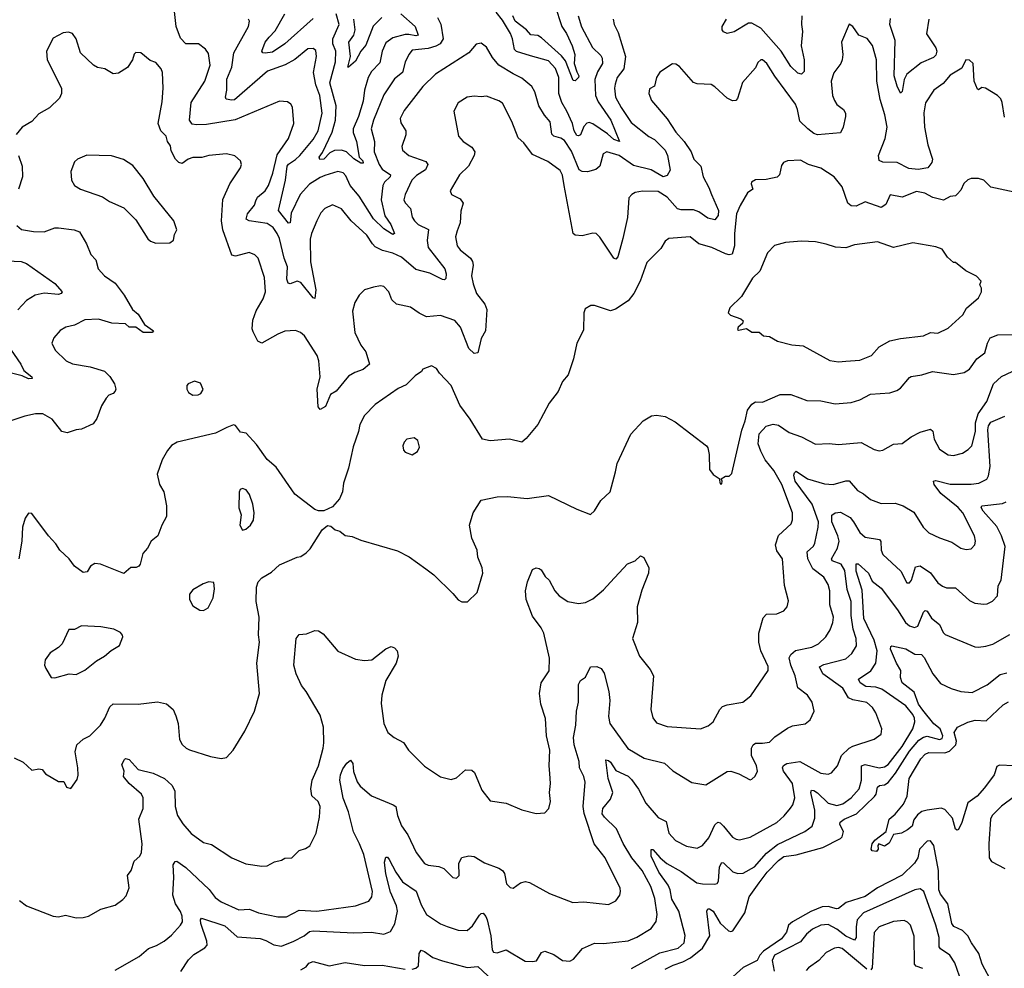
# Model space of a CAD drawing. Extents: x 1933546 to 2138868, y 524910 to 667279.
# Tile 236 of 256: x 2006586 to 2012151, y 613821 to 619183. Entities that reach past the tile are written whole.
import ezdxf

# ---------------------------------------------------------------- set-up
doc = ezdxf.new("R2010")
doc.units = 0

msp = doc.modelspace()

# ---------------------------------------------------------------- linework, layer by layer
at = {"layer": '0CON10XD'}
for points in [[(2009610.8, 619265), (2009651, 619145), (2009676.7, 619105), (2009708.9, 619035), (2009723.6, 618985), (2009720.3, 618935), (2009735, 618888.1), (2009746.7, 618865), (2009744.4, 618855.6), (2009725, 618836.2), (2009715, 618838.8), (2009671, 618951), (2009648.4, 618978.4), (2009535, 619081), (2009515, 619092.5), (2009475, 619096.1), (2009450.6, 619125), (2009387, 619175), (2009373.8, 619205)], [(2009941.4, 619185), (2009945.7, 619155), (2009969.5, 619109.5), (2010010, 618975), (2010001.1, 618905), (2009963.9, 618855), (2009952.2, 618817.8), (2009948.4, 618795), (2009953.9, 618745), (2009985, 618685.5), (2010041.7, 618601.7), (2010141.6, 618521.6), (2010175, 618505.4), (2010233.6, 618445), (2010247.5, 618415), (2010262.7, 618332.7), (2010245, 618301.2), (2010223.3, 618295), (2010155, 618334.3), (2010055, 618358.6), (2009975, 618414.2), (2009905, 618436.1), (2009884.5, 618425), (2009864.4, 618355.6), (2009843.4, 618336.6), (2009795, 618322.7), (2009765, 618323.7), (2009748.2, 618335), (2009705, 618440.4), (2009665, 618498.9), (2009645, 618512.8), (2009605, 618523.9), (2009593.8, 618535), (2009585.3, 618605.3), (2009552.3, 618642.3), (2009520.5, 618695), (2009497.5, 618775), (2009480.5, 618805), (2009425, 618852.9), (2009375, 618876.2), (2009295, 618926.4), (2009258.7, 618968.7), (2009225, 619028), (2009195, 619050), (2009165.7, 619044.3), (2009124.3, 618995), (2008936, 618874), (2008864.3, 618805.7), (2008759.9, 618670.1), (2008736.7, 618625), (2008740.2, 618600.2), (2008768.9, 618555), (2008767.8, 618532.2), (2008745.6, 618465), (2008750, 618445), (2008784.7, 618414.7), (2008881.5, 618381.5), (2008892.5, 618365), (2008880.5, 618335), (2008828.2, 618301.8), (2008803.1, 618275), (2008765.5, 618195), (2008758.1, 618165), (2008765, 618148), (2008795.6, 618115), (2008805, 618066.7), (2008816.7, 618045), (2008838.6, 618025), (2008896.7, 617996.7), (2008889.2, 617935), (2008895, 617895.8), (2008988.2, 617775), (2008996.6, 617746.6), (2008995, 617720), (2008987.5, 617712.5), (2008975, 617714.2), (2008905, 617750.5), (2008825, 617771.5), (2008745, 617841.4), (2008695, 617863.7), (2008637.6, 617877.6), (2008595, 617899.1), (2008580, 617915), (2008547.3, 617965), (2008460, 618045), (2008405, 618113.1), (2008355, 618136.9), (2008310, 618115), (2008288.9, 618091.1), (2008265.6, 618045), (2008235.4, 617974.6), (2008228.6, 617941.4), (2008229.2, 617815), (2008260, 617655), (2008255, 617607.5), (2008245, 617610.8), (2008175, 617697.7), (2008155, 617704.6), (2008115, 617690.6), (2008103.8, 617693.8), (2008096.8, 617716.8), (2008099.2, 617785), (2008080.6, 617835), (2008053.7, 617946.3), (2008042, 617975), (2008018, 618008), (2007985, 618030.9), (2007882.5, 618045), (2007866.9, 618055), (2007873.8, 618085), (2007912.7, 618135), (2007921.7, 618158.3), (2007931, 618179), (2007972.7, 618215), (2007992, 618245), (2008017.3, 618315), (2008042, 618418), (2008105, 618512), (2008135.6, 618595), (2008128.3, 618688.3), (2008118.8, 618705), (2008099.1, 618719.1), (2008055, 618722.9), (2007804.2, 618615.8), (2007641.2, 618591.2), (2007585, 618587.5), (2007561.8, 618591.8), (2007546.4, 618615), (2007556.1, 618713.9), (2007632.9, 618835), (2007662.7, 618925), (2007652.4, 618992.4), (2007636.8, 619016.8), (2007597, 619047), (2007525.4, 619045.4), (2007495, 619077.5), (2007470, 619145), (2007460, 619245)], [(2008245, 619188.6), (2008085, 619045.8), (2008015, 618999.5), (2007972.8, 618992.8), (2007960, 618995), (2007954.3, 619004.3), (2007973.3, 619055), (2007996.1, 619083.9), (2008030.6, 619119.4), (2008084.7, 619215)], [(2008739.5, 619215), (2008820.7, 619145), (2008838.5, 619095), (2008825, 619090.6), (2008785, 619099.8), (2008765, 619098.3), (2008695, 619080.5), (2008655, 619052.2), (2008634.5, 619005.5), (2008621.7, 618938.3), (2008575, 618889.6), (2008554.8, 618855), (2008535.2, 618785), (2008527.5, 618722.5), (2008501, 618635), (2008471.4, 618565), (2008470.5, 618545), (2008490.5, 618495), (2008505.3, 618405.3), (2008526.2, 618385), (2008528.3, 618371.7), (2008515, 618372), (2008475, 618395.7), (2008433.3, 618435), (2008405, 618445.3), (2008365.8, 618444.2), (2008340, 618430), (2008305, 618394.8), (2008283.4, 618393.4), (2008278.1, 618405), (2008298.4, 618431.6), (2008352.2, 618547.8), (2008370.2, 618615), (2008374.5, 618695), (2008339.4, 618825), (2008371.9, 618945), (2008372.4, 619005), (2008356.4, 619046.4), (2008355.4, 619075), (2008391.6, 619155), (2008374.6, 619215)], [(2009742.2, 619205), (2009762.4, 619142.4), (2009823.8, 619025), (2009870.3, 618980.3), (2009878.5, 618965), (2009880.4, 618935), (2009851.4, 618888.6), (2009836.1, 618845), (2009840, 618755), (2009855, 618718.3), (2009927.5, 618615), (2009975.6, 618494.4), (2009944.6, 618505), (2009908.1, 618538.1), (2009825, 618594.8), (2009805, 618600.9), (2009792.5, 618597.5), (2009775, 618579.6), (2009755, 618531.8), (2009745, 618525.3), (2009735, 618528.9), (2009719.8, 618555), (2009710.5, 618595), (2009679.4, 618665), (2009649.8, 618715), (2009633, 618765), (2009634.3, 618855), (2009615, 618907.5), (2009575, 618950.4), (2009472.4, 618977.6), (2009395, 619002.4), (2009382.3, 619015), (2009372.2, 619075), (2009360.3, 619105), (2009315, 619180.4), (2009279.3, 619225)], [(2011007.3, 619205), (2011004.5, 619155), (2011011.5, 619115), (2011002.9, 619035), (2011020, 618955), (2011020, 618890), (2011005, 618875.6), (2010985, 618880.5), (2010945, 618917.9), (2010889.3, 619005), (2010775, 619134.1), (2010725, 619162.9), (2010705, 619162.5), (2010625, 619113.8), (2010585, 619104.3), (2010565, 619114.4), (2010556.1, 619126.1), (2010556, 619145), (2010581.9, 619185)], [(2008948.5, 619195), (2008967.1, 619157.1), (2008978.9, 619075), (2008963, 619047), (2008937.5, 619032.5), (2008895, 619019.5), (2008805, 619010.5), (2008784.7, 618985.3), (2008765, 618942.5), (2008749.5, 618885), (2008705, 618848.5), (2008645, 618758.6), (2008585.3, 618615), (2008572.2, 618565), (2008591.6, 618495), (2008589.7, 618435), (2008617.3, 618365), (2008635, 618337.5), (2008681.2, 618305), (2008679.6, 618295), (2008648.6, 618265), (2008637.7, 618245), (2008628.6, 618165), (2008649.6, 618075), (2008683.1, 618025), (2008705, 617973.3), (2008695, 617969.4), (2008685, 617973.6), (2008645, 618000.8), (2008585, 618057.8), (2008504.4, 618185), (2008453.1, 618245), (2008429.5, 618299.5), (2008415, 618317.1), (2008385, 618323.8), (2008311.5, 618301.5), (2008285, 618291.3), (2008225, 618253.3), (2008170.6, 618195), (2008120.4, 618089.6), (2008115, 618033.8), (2008105, 618032.2), (2008048.4, 618105), (2008088.4, 618275), (2008097.3, 618355), (2008105, 618367), (2008145, 618391.9), (2008169.2, 618415), (2008245.2, 618504.8), (2008273.8, 618555), (2008295.7, 618655), (2008283.1, 618755), (2008260.5, 618815), (2008247.3, 618885), (2008264.4, 618975), (2008259.1, 619009.1), (2008245, 619020), (2008215, 619017.1), (2008142.1, 618957.9), (2008087.1, 618927.1), (2007987.6, 618892.4), (2007799.4, 618730.6), (2007785, 618727.3), (2007753.5, 618733.5), (2007748.8, 618745), (2007756.1, 618785), (2007756.9, 618846.9), (2007785.7, 618915), (2007795.8, 618995), (2007880, 619145), (2007884.4, 619174.4), (2007879.2, 619185)], [(2008633.8, 619195), (2008583.5, 619146.5), (2008541.7, 619038.3), (2008514.6, 619005.4), (2008485, 618948), (2008445, 618913.8), (2008440, 618915), (2008455.6, 618974.4), (2008446, 619055), (2008474.1, 619095), (2008481.9, 619125), (2008474.5, 619185)], [(2012152.3, 618632.3), (2012139.2, 618715), (2012132, 618735), (2012113.3, 618753.3), (2012045, 618796), (2012025, 618798.8), (2012005, 618786.7), (2012000.5, 618790.5), (2011980.5, 618835), (2011975.8, 618935.8), (2011955, 618954), (2011933.8, 618955), (2011911.2, 618908.8), (2011845, 618868.6), (2011805, 618821.1), (2011752.9, 618785), (2011706.7, 618713.3), (2011696.2, 618656.2), (2011700.5, 618575), (2011719.5, 618475), (2011745.6, 618394.4), (2011742.5, 618375), (2011720, 618345), (2011665, 618336.4), (2011612, 618342), (2011545, 618375.4), (2011465, 618377.8), (2011445, 618386.7), (2011440, 618415), (2011478.7, 618511.3), (2011489.5, 618575), (2011475.6, 618645), (2011449.2, 618730.8), (2011430.4, 618835), (2011428.5, 618955), (2011406.1, 619036.1), (2011376.7, 619076.7), (2011328.8, 619095), (2011295, 619143.3), (2011275, 619157.5), (2011231.2, 619055), (2011239.4, 618985), (2011235.6, 618955), (2011227.8, 618935), (2011188.5, 618881.5), (2011172.7, 618835), (2011180.5, 618755), (2011191.1, 618725), (2011205, 618704.2), (2011242.5, 618675), (2011253.3, 618655), (2011254.5, 618635), (2011241.4, 618575), (2011225, 618544), (2011095, 618532.4), (2011075, 618539.3), (2011040, 618565), (2010995, 618610), (2010983.1, 618675), (2010971.2, 618705), (2010855, 618863.3), (2010809.2, 618935), (2010785, 618955.8), (2010774.3, 618955.7), (2010759.1, 618940.9), (2010745, 618911.2), (2010672.4, 618827.6), (2010642.9, 618737.1), (2010634, 618726), (2010615, 618724.2), (2010585, 618738.6), (2010515, 618804), (2010495, 618815.8), (2010415, 618820), (2010395, 618826.7), (2010315, 618918.8), (2010295, 618932), (2010275, 618933.8), (2010204.4, 618885.6), (2010185, 618856.7), (2010175, 618807.5), (2010145, 618792.5), (2010142.5, 618765), (2010157.8, 618725), (2010245, 618623.1), (2010295, 618547.1), (2010341.1, 618495), (2010381.1, 618435), (2010395.6, 618395), (2010435.5, 618355), (2010449.5, 618295), (2010481.5, 618235), (2010495.6, 618194.4), (2010535, 618103.3), (2010533.6, 618076.4), (2010515, 618050.8), (2010475, 618060.4), (2010425, 618096.9), (2010395, 618108.7), (2010325, 618107.1), (2010305, 618114.2), (2010245, 618180), (2010195, 618212.4), (2010106.2, 618213.8), (2010065, 618205.6), (2010045.5, 618194.5), (2010029.2, 618175), (2010022.2, 618065), (2009996.1, 617946.1), (2009967.7, 617842.3), (2009955, 617829.1), (2009945, 617835.4), (2009865, 617954.4), (2009845, 617973.3), (2009825, 617976.9), (2009765, 617960.7), (2009725.5, 617965.5), (2009714.4, 617975), (2009663.3, 618245), (2009654.6, 618304.6), (2009640.1, 618330.1), (2009570.7, 618380.7), (2009485, 618420), (2009436.2, 618486.2), (2009404.1, 618514.1), (2009368, 618608), (2009315, 618710.8), (2009295, 618724.3), (2009225, 618750), (2009195, 618745.7), (2009155, 618750.8), (2009115, 618744), (2009065, 618712), (2009040.8, 618665), (2009065.8, 618525), (2009092, 618495), (2009142.6, 618462.6), (2009158.6, 618435), (2009154.4, 618415), (2009123.1, 618355), (2009071.4, 618305), (2009018.8, 618215), (2009026.7, 618195), (2009075, 618170), (2009092, 618145), (2009078.9, 618101.1), (2009076.5, 618035), (2009059.2, 617989.2)], [(2011724.6, 619185), (2011712.5, 619102.5), (2011764.3, 619024.3), (2011769.4, 619005), (2011765, 618981.9), (2011750.9, 618969.1), (2011680.7, 618939.3), (2011600.6, 618875), (2011585.9, 618844.1), (2011574.1, 618775.9), (2011565, 618766.7), (2011545, 618806), (2011528.4, 618865), (2011534, 619065), (2011504.1, 619155), (2011508.5, 619188.5)], [(2009059.2, 617989.2), (2009050, 617955), (2009058.1, 617905), (2009075, 617881.9), (2009134.6, 617834.6), (2009146, 617816), (2009148.8, 617795), (2009139.2, 617735), (2009149.1, 617689.1), (2009167.2, 617635), (2009215, 617575.6), (2009226.9, 617545), (2009219.5, 617425), (2009195, 617380), (2009175, 617300), (2009155, 617296.2), (2009124.7, 617324.7), (2009077.5, 617445), (2009045, 617483.1), (2008965, 617511.5), (2008885, 617503.5), (2008843.8, 617523.8), (2008795, 617558.6), (2008715.4, 617575.4), (2008689.4, 617599.4), (2008672.9, 617645), (2008644.4, 617674.4), (2008625, 617677.8), (2008585, 617670.9), (2008534.6, 617655.4), (2008504, 617626), (2008481.2, 617585), (2008466.4, 617535), (2008480, 617415), (2008513.8, 617343.8), (2008542.9, 617305), (2008563.3, 617235), (2008526.7, 617205), (2008480.6, 617189.4), (2008445, 617168.6), (2008375, 617083.8), (2008342.5, 617065), (2008315, 616996.2), (2008285, 616980), (2008273.3, 616995), (2008268.1, 617095), (2008284.5, 617165), (2008277.8, 617255), (2008268.1, 617285), (2008196, 617395), (2008174.2, 617414.2), (2008145, 617426), (2008085, 617421.4), (2008045, 617405.8), (2007955, 617354), (2007932.5, 617365), (2007905, 617418.8), (2007900.4, 617435), (2007903.8, 617485), (2007921.9, 617538.1), (2007962.3, 617605), (2007974.6, 617645), (2007969.1, 617725), (2007934.6, 617834.6), (2007915, 617854.4), (2007883.1, 617866.9), (2007805, 617845.6), (2007785, 617851.2), (2007733.8, 617995), (2007726.4, 618045), (2007733.8, 618166.2), (2007774.5, 618255), (2007834, 618345), (2007839.2, 618365), (2007834, 618385), (2007802.4, 618412.4), (2007755, 618424.4), (2007655.6, 618415.6), (2007615, 618404.4), (2007565, 618404.4), (2007538.8, 618395), (2007505, 618369.4), (2007484.7, 618374.7), (2007466.4, 618395), (2007442, 618442), (2007438.9, 618468.9), (2007421.1, 618495), (2007414.4, 618525), (2007384.7, 618554.7), (2007368.5, 618595), (2007390.7, 618719.3), (2007397.7, 618795), (2007393.1, 618885), (2007385, 618904), (2007355, 618940), (2007322.9, 618952.9), (2007270, 618995), (2007242.5, 618997.5), (2007232.3, 618987.7), (2007223.3, 618955), (2007195, 618913.3), (2007145, 618880), (2007115, 618876.7), (2007067.5, 618905), (2007025, 618912.5), (2007003.8, 618925), (2006930, 618995), (2006906, 619075), (2006883.9, 619103.9), (2006861.7, 619111.7), (2006831.2, 619108.8), (2006775, 619078.8), (2006738, 619005), (2006742, 618955), (2006821.9, 618795), (2006822.2, 618765), (2006810.4, 618739.6), (2006755.4, 618684.6), (2006695, 618651.1), (2006655, 618607.1), (2006600, 618575), (2006565.6, 618534.4)], [(2006579.4, 618415), (2006600.5, 618355), (2006602.7, 618295), (2006579.6, 618225)], [(2012207, 618207), (2012075, 618235.8), (2012036.2, 618275), (2012005, 618285.7), (2011965, 618284.3), (2011945, 618276.9), (2011922.9, 618257.1), (2011905, 618219.2), (2011885, 618196), (2011875, 618188), (2011845, 618183.3), (2011807.9, 618162.1), (2011746.9, 618176.9), (2011702.2, 618202.2), (2011655, 618212.5), (2011575, 618179.6), (2011506.7, 618193.3), (2011482.5, 618137.5), (2011455, 618121.4), (2011365, 618152.5), (2011315, 618129.1), (2011285, 618130), (2011267.1, 618145), (2011235, 618238), (2011190, 618295), (2011115, 618343.1), (2011045, 618364.4), (2010998.9, 618388.9), (2010925.8, 618384.2), (2010903.3, 618375), (2010891.2, 618358.8), (2010881.2, 618305), (2010867.5, 618292.5), (2010805, 618280), (2010745, 618276.7), (2010722.5, 618265), (2010720, 618255), (2010729.2, 618225), (2010700, 618205), (2010657.7, 618132.3), (2010638.2, 618085), (2010625.8, 617975), (2010626.4, 617903.6), (2010612.9, 617857.1), (2010597, 617853), (2010575, 617858.4), (2010498, 617895), (2010425, 617915.5), (2010375, 617954.5), (2010255, 617945.6), (2010235, 617930.8), (2010210.1, 617889.9), (2010130.1, 617809.9), (2010092.5, 617705), (2010057.3, 617635), (2010025, 617594.4), (2009953.9, 617546.1), (2009925, 617537.1), (2009835, 617567.5), (2009813.6, 617566.4), (2009781.7, 617548.3), (2009774, 617525), (2009772.3, 617427.7), (2009735.6, 617354.4), (2009715.7, 617265), (2009686.2, 617175), (2009655, 617137.5), (2009629.5, 617080.5), (2009578, 617015), (2009514.4, 616895.6), (2009448.6, 616815), (2009425, 616795.7), (2009355, 616812), (2009245, 616803.1), (2009201.8, 616811.8), (2009132.5, 616925), (2009073.8, 617003.8), (2009025.6, 617115), (2008958.8, 617185), (2008941.7, 617211.7), (2008913.9, 617226.1), (2008865, 617207.5), (2008857.5, 617195), (2008820.7, 617169.3), (2008770.6, 617119.4), (2008725, 617098.6), (2008595, 617007.5), (2008534.3, 616945), (2008508, 616895), (2008500.8, 616855), (2008471.5, 616768.5), (2008445, 616647.5), (2008415.9, 616564.1), (2008410, 616515), (2008393.8, 616475), (2008355, 616428.8), (2008305, 616406.2), (2008275, 616406.2), (2008255, 616413.8), (2008140.5, 616500.5), (2008035, 616654.2), (2007985, 616697.1), (2007925, 616782.5), (2007865.6, 616845.6), (2007835, 616851.2), (2007805, 616890), (2007795, 616893.3), (2007757.5, 616877.5), (2007693.4, 616846.6), (2007476.7, 616795), (2007443.2, 616776.8), (2007421.3, 616748.7), (2007390.8, 616695), (2007362.9, 616615), (2007376.2, 616555), (2007400, 616515), (2007416.2, 616435), (2007416, 616375), (2007388.8, 616325), (2007366.2, 616265), (2007330, 616235), (2007308, 616195), (2007281.2, 616165), (2007267.5, 616105), (2007260, 616095), (2007245, 616087.5), (2007215, 616086), (2007175, 616052.5), (2007042.5, 616105), (2007011.2, 616108.8), (2006986.7, 616095), (2006968.3, 616061.7), (2006945, 616058.8), (2006895, 616093.3), (2006865.4, 616135.4), (2006812.5, 616185), (2006790.6, 616220.6), (2006749.2, 616265), (2006655, 616391.2), (2006635, 616393.3), (2006616.7, 616365), (2006601.4, 616315), (2006598.5, 616235), (2006581.8, 616135)], [(2007355, 617920), (2007435, 617921.2), (2007455, 617937.5), (2007460.8, 617969.2), (2007473.8, 617995), (2007457.5, 618045), (2007344.7, 618184.7), (2007284.5, 618284.5), (2007225, 618358.8), (2007173, 618393), (2007105, 618414), (2006965, 618416.2), (2006912.5, 618395), (2006895, 618380), (2006876, 618325), (2006878, 618275), (2006895, 618246.2), (2006930, 618225), (2007055, 618182), (2007094.4, 618154.4), (2007175, 618120), (2007241.7, 618051.7), (2007310, 617945), (2007325, 617930.8), (2007355, 617920)], [(2006570.3, 618020.3), (2006597.1, 617997.1), (2006665, 617985.6), (2006725, 617983.3), (2006784.6, 618005.4), (2006805, 618006.9), (2006894.4, 617994.4), (2006925, 617983.3), (2006964, 617915), (2006987.5, 617855), (2007015.6, 617825.6), (2007030, 617775), (2007065.4, 617735.4), (2007125, 617694.2), (2007176, 617626), (2007224.3, 617545), (2007255, 617518.6), (2007290.7, 617460.7), (2007343.3, 617425), (2007335, 617414), (2007284.2, 617414.2), (2007243.3, 617445), (2007205, 617445.8), (2007184.1, 617464.1), (2007106.9, 617466.9), (2007030.7, 617490.7), (2006955, 617485.6), (2006895, 617456.7), (2006846.7, 617445), (2006815, 617425.8), (2006779.2, 617385), (2006768, 617355), (2006785.8, 617315), (2006848, 617255), (2006885, 617237.5), (2006985, 617220.5), (2007065, 617196.7), (2007095, 617166.2), (2007121.9, 617125), (2007128.6, 617095), (2007125, 617083.3), (2007115, 617070), (2007090.3, 617059.7), (2007075, 617044), (2007049.3, 617000.7), (2007022.1, 616927.9), (2007000.7, 616899.3), (2006935, 616868.9), (2006905, 616865.4), (2006855, 616848.1), (2006825, 616854.3), (2006770, 616925), (2006717.5, 616955), (2006675, 616954.4), (2006615, 616942.2), (2006525, 616911.9)], [(2011215, 617249.2), (2011255, 617252.9), (2011335, 617259.2), (2011400, 617285), (2011445, 617334.2), (2011505, 617366.9), (2011565, 617380.6), (2011695, 617396), (2011735, 617413.8), (2011775, 617411.2), (2011835, 617440), (2011917.5, 617515), (2011937, 617553), (2012005, 617610), (2012022.5, 617645), (2012022.5, 617665), (2012012.5, 617685), (2012020, 617705), (2011995, 617732.5), (2011933.9, 617763.9), (2011875, 617810), (2011865, 617810), (2011830.7, 617840.7), (2011800, 617885), (2011765, 617899.2), (2011635, 617920.8), (2011525, 617894.4), (2011435, 617926.7), (2011305, 617910.8), (2011255, 617893.8), (2011197, 617897), (2011145, 617914), (2011085, 617927.5), (2011005, 617931.2), (2010915, 617923.8), (2010852.7, 617907.3), (2010813.8, 617865), (2010769.4, 617760.6), (2010727.7, 617722.3), (2010665, 617617.5), (2010600, 617555), (2010590, 617525), (2010603, 617513), (2010661.7, 617491.7), (2010675, 617480), (2010672.5, 617465), (2010647.5, 617445), (2010642.5, 617432.5), (2010648.3, 617428.3), (2010693.6, 617436.4), (2010725, 617417.5), (2010765, 617417.5), (2010790, 617395), (2010825, 617392.5), (2010870, 617365), (2010950, 617345), (2011015, 617338.8), (2011166.1, 617256.1), (2011215, 617249.2)], [(2006432.6, 617822.6), (2006595, 617816.5), (2006625, 617805.4), (2006785, 617690.9), (2006826.2, 617645), (2006820, 617635), (2006805, 617630), (2006725, 617637.3), (2006674.2, 617625), (2006624.7, 617595.3), (2006575, 617542.5)], [(2006875, 614837.5), (2006910.7, 614889.3), (2006917.3, 614912.7), (2006915.6, 614954.4), (2006898.9, 615045), (2006909.1, 615085), (2006945, 615115.5), (2006983.1, 615135), (2007043.5, 615195), (2007068.2, 615235), (2007095, 615298.6), (2007114.7, 615315.3), (2007255, 615313.6), (2007365, 615327.3), (2007416.4, 615316.4), (2007453.3, 615283.3), (2007468.3, 615248.3), (2007481.9, 615205), (2007489.2, 615115), (2007505, 615086.2), (2007526.7, 615065), (2007545, 615056.2), (2007665, 615018.8), (2007725, 615006.7), (2007755, 615012), (2007793.6, 615055), (2007858.4, 615161.6), (2007912.9, 615275), (2007941.4, 615375), (2007926.2, 615545), (2007941.4, 615665), (2007936.4, 615706.4), (2007939.5, 615805), (2007923.1, 615895), (2007924.5, 615975.5), (2007934.2, 616005), (2007955, 616027.5), (2008009.1, 616060.9), (2008055, 616100.8), (2008154.2, 616145.8), (2008175, 616149.2), (2008205, 616168.8), (2008227.3, 616192.7), (2008295, 616300), (2008325, 616323.3), (2008345, 616320), (2008369.3, 616299.3), (2008395, 616292.5), (2008425, 616267.5), (2008465, 616262.5), (2008515, 616241.2), (2008721.7, 616181.7), (2008787.6, 616147.6), (2008881.7, 616078.3), (2008926.2, 616045), (2009035, 615940), (2009065, 615903.3), (2009085, 615892.5), (2009117, 615893), (2009172.5, 615945), (2009203.3, 616055), (2009200, 616085), (2009176, 616145), (2009172.5, 616185), (2009141.7, 616251.7), (2009128.8, 616325), (2009149.4, 616395), (2009195, 616468), (2009285, 616485.7), (2009343, 616487), (2009455, 616476.2), (2009575, 616494), (2009735, 616416.7), (2009813, 616387), (2009835, 616407.5), (2009870, 616465), (2009923.3, 616515), (2009952.9, 616627.1), (2009962.9, 616675), (2010040.6, 616839.4), (2010110, 616915), (2010156.4, 616943.6), (2010185, 616948), (2010235, 616940), (2010290.2, 616910.2), (2010468.8, 616775), (2010476.4, 616763.6), (2010483.8, 616725), (2010485, 616640), (2010505, 616612.5), (2010540, 616590), (2010545, 616560), (2010555, 616560), (2010557.5, 616575), (2010551.7, 616588.3), (2010575, 616602.5), (2010597, 616603), (2010611.7, 616618.3), (2010666.9, 616863.1), (2010687.5, 616915), (2010700.3, 616975), (2010725, 617009.2), (2010745, 617022.3), (2010785, 617020.5), (2010885, 617064.4), (2010945, 617064.2), (2010995.5, 617045.5), (2011035, 617030), (2011115, 617028.1), (2011195, 617011.1), (2011285, 617019.4), (2011335, 617034.4), (2011395, 617067.1), (2011505, 617074.4), (2011543.6, 617086.4), (2011565, 617100.8), (2011615, 617160.8), (2011625, 617165.6), (2011685, 617175.6), (2011745, 617194.4), (2011865, 617178.1), (2011925, 617189.4), (2011955, 617206.7), (2011996.5, 617265), (2012040.6, 617299.4), (2012055.6, 617355), (2012071.4, 617385), (2012115, 617401.5), (2012205, 617403.6)], [(2006517.1, 617345), (2006592.9, 617235), (2006610, 617200), (2006653.8, 617165), (2006656.7, 617155), (2006635, 617152.5), (2006599.8, 617169.8), (2006455, 617205.5)], [(2006584.1, 614204.1), (2006623.9, 614173.9), (2006775, 614116), (2006805, 614112), (2006845, 614121.2), (2006905, 614106.2), (2006945, 614108.8), (2006975, 614116.2), (2007044.2, 614155.8), (2007125, 614178.8), (2007169.5, 614210.5), (2007188.3, 614231.7), (2007203.9, 614276.1), (2007194.5, 614345.5), (2007216, 614374), (2007233.6, 614426.4), (2007264.5, 614455), (2007275.4, 614475.4), (2007278.8, 614525), (2007259.7, 614665), (2007283.5, 614725), (2007284.2, 614784.2), (2007275, 614805.5), (2007204, 614865), (2007173.3, 614905), (2007177.5, 614935), (2007163.6, 614973.6), (2007178.3, 615001.7), (2007185, 615006.7), (2007205, 615002), (2007255, 614945.8), (2007340, 614925), (2007405, 614894.2), (2007446.7, 614856.7), (2007463.3, 614825), (2007465.4, 614735), (2007478.1, 614685), (2007507.6, 614637.6), (2007555, 614582.5), (2007625, 614531.9), (2007671.1, 614521.1), (2007785.6, 614445.6), (2007865, 614412), (2007955, 614398), (2007985, 614400), (2008026.1, 614423.9), (2008065, 614432), (2008085, 614443.8), (2008125, 614446.2), (2008165, 614486.7), (2008201.7, 614498.3), (2008225.7, 614514.3), (2008261.2, 614585), (2008280.8, 614675), (2008284.2, 614735), (2008272.5, 614765), (2008237, 614797), (2008230.8, 614835), (2008239.7, 614885), (2008275.6, 614965), (2008301.1, 615065), (2008305.6, 615095), (2008302.9, 615185), (2008285, 615251.2), (2008205, 615386.2), (2008178.8, 615418.8), (2008149.1, 615485), (2008135.4, 615535.4), (2008148, 615685), (2008165, 615708.8), (2008207.5, 615712.5), (2008255, 615730), (2008275, 615728), (2008300.9, 615710.9), (2008385, 615614), (2008485, 615569.2), (2008535, 615560.8), (2008575.7, 615564.3), (2008655, 615626.7), (2008685, 615640), (2008705, 615632.5), (2008720, 615615), (2008725.9, 615585.9), (2008714.3, 615545), (2008655, 615447.5), (2008633.8, 615365), (2008628.3, 615318.3), (2008644.3, 615204.3), (2008666.7, 615155), (2008702.5, 615125), (2008755, 615096.7), (2008784.3, 615054.3), (2008875, 614963.8), (2008964.3, 614904.3), (2009025, 614888), (2009055, 614898), (2009105, 614942.5), (2009141.7, 614941.7), (2009157.2, 614927.2), (2009199.1, 614829.1), (2009245, 614767.5), (2009335, 614753.8), (2009425, 614716.7), (2009505, 614696.7), (2009555, 614700), (2009576, 614725), (2009585.7, 614765), (2009580, 614815), (2009586.9, 614865), (2009582.2, 614922.2), (2009578.2, 614965), (2009583.5, 615055), (2009564.4, 615135), (2009557.3, 615232.7), (2009531.4, 615315), (2009524.4, 615375), (2009534.4, 615435.6), (2009578.3, 615501.7), (2009580, 615575), (2009547.8, 615715), (2009534.4, 615745), (2009485, 615811.2), (2009449.4, 615905), (2009444.4, 615955), (2009455.6, 616005), (2009484.2, 616075.8), (2009505, 616083.8), (2009521.7, 616081.7), (2009534, 616074), (2009556.7, 616035), (2009578.8, 616015), (2009610.8, 615955), (2009635, 615925.8), (2009685, 615894.2), (2009745, 615882.5), (2009785, 615888.6), (2009825, 615909.2), (2009885, 615960), (2009925.6, 616004.4), (2010022.1, 616107.9), (2010065.8, 616124.2), (2010095, 616153.3), (2010113.6, 616143.6), (2010142.5, 616085), (2010140, 616055), (2010101.7, 615958.3), (2010075.8, 615865), (2010078.6, 615775), (2010050.6, 615685), (2010090, 615585), (2010149.8, 615509.8), (2010168.5, 615475), (2010152.9, 615285), (2010165, 615237.5), (2010185, 615208.8), (2010245, 615187.5), (2010435, 615174.4), (2010478.3, 615191.7), (2010505, 615213.8), (2010544.2, 615285), (2010558.9, 615301.1), (2010585, 615311.1), (2010673.6, 615326.4), (2010718.6, 615361.4), (2010817.5, 615505), (2010816.2, 615526.2), (2010775.8, 615615), (2010764.5, 615664.5), (2010764, 615715), (2010787.8, 615802.2), (2010806.9, 615823.1), (2010865, 615824.3), (2010905, 615841.2), (2010923.8, 615865), (2010931.2, 615898.8), (2010909.5, 615985), (2010897.3, 616135), (2010865, 616180), (2010858.9, 616215), (2010875, 616266.9), (2010946.9, 616333.1), (2010953.9, 616356.1), (2010954.6, 616395), (2010894.1, 616555), (2010848.4, 616635), (2010800.3, 616695), (2010775.6, 616744.4), (2010760.2, 616785), (2010765, 616842.9), (2010805, 616885.5), (2010845, 616897.5), (2010875, 616890.4), (2010935, 616849.6), (2011005.4, 616825.4), (2011085, 616784.4), (2011162, 616788), (2011215, 616781.5), (2011342.8, 616792.8), (2011415, 616754.3), (2011445, 616745.7), (2011465, 616749.2), (2011525, 616782.9), (2011575, 616787.8), (2011625, 616826), (2011675, 616851.9), (2011735, 616867.5), (2011746.5, 616856.5), (2011755, 616812.5), (2011784.2, 616755), (2011833.8, 616723.8), (2011865, 616718.9), (2011915, 616732.5), (2011947.3, 616752.7), (2011968.2, 616775), (2011988.3, 616855), (2011988.3, 616905), (2012004.2, 616955), (2012052.2, 617025), (2012089.6, 617125), (2012135, 617166), (2012195, 617194.4)], [(2007565, 617061.2), (2007595, 617063.3), (2007609.5, 617070.5), (2007623, 617093), (2007607.7, 617127.7), (2007575, 617140), (2007537.5, 617125), (2007530, 617115), (2007530, 617095), (2007540, 617075), (2007565, 617061.2)], [(2007125, 613810), (2007262.1, 613887.9), (2007315, 613934.2), (2007359.8, 613950.2), (2007402, 613975), (2007445, 614009.2), (2007495.8, 614065), (2007505.4, 614084.6), (2007505, 614116.2), (2007495, 614143.1), (2007466.5, 614186.5), (2007452.4, 614235), (2007456.5, 614335), (2007453.9, 614406.1), (2007464.6, 614425.4), (2007475, 614426.7), (2007525, 614391.8), (2007656.9, 614266.9), (2007691.5, 614221.5), (2007725, 614197.7), (2007825, 614152.5), (2007885, 614156.5), (2007936.7, 614135), (2008045, 614113.1), (2008095, 614112.5), (2008165, 614149.1), (2008265, 614143.8), (2008485, 614174.6), (2008558.6, 614201.4), (2008575.6, 614225), (2008580.9, 614255), (2008532, 614465), (2008506.4, 614525), (2008472.1, 614592.1), (2008445.2, 614705.2), (2008413.5, 614783.5), (2008396.5, 614885), (2008399.7, 614915), (2008412.1, 614947.9), (2008435, 614980.5), (2008455, 614997.1), (2008468.9, 614978.9), (2008473.4, 614933.4), (2008493.1, 614875), (2008510.2, 614850.2), (2008575, 614795.5), (2008696.2, 614746.2), (2008711.4, 614735), (2008721.1, 614685), (2008745, 614626.2), (2008780, 614575), (2008826.7, 614475), (2008875, 614414), (2008895, 614404.2), (2008955, 614396), (2008982.5, 614385), (2009033.8, 614335), (2009055, 614330.8), (2009069.2, 614345), (2009068.6, 614415), (2009085, 614447.5), (2009125, 614457.1), (2009154.2, 614454.2), (2009212.5, 614417.5), (2009295, 614388), (2009315, 614374), (2009326.9, 614356.9), (2009338.3, 614298.3), (2009357.7, 614277.7), (2009375.9, 614274.1), (2009417.5, 614305), (2009445, 614312), (2009466.8, 614306.8), (2009580, 614245), (2009712.4, 614192.4), (2009775, 614196.9), (2009915, 614182.9), (2009955, 614202), (2009978.1, 614235), (2009982.9, 614255), (2009979.4, 614275), (2009896.1, 614446.1), (2009833.9, 614525), (2009776.2, 614696.2), (2009770.9, 614735), (2009783.1, 614873.1), (2009774.6, 614905), (2009750, 614955), (2009749.1, 614990.9), (2009720.7, 615085), (2009715.6, 615125), (2009729.7, 615195), (2009732.9, 615275), (2009744.6, 615325), (2009744.4, 615425), (2009755, 615448), (2009785, 615466.7), (2009813.3, 615525), (2009847.7, 615527.7), (2009873.3, 615515), (2009889.1, 615489.1), (2009916.4, 615386.4), (2009921.2, 615335), (2009914.6, 615245), (2009921.9, 615205), (2010023.8, 615063.8), (2010115, 615008.5), (2010230.3, 614980.3), (2010276.9, 614936.9), (2010385, 614871.9), (2010465, 614857.5), (2010539.2, 614905), (2010585, 614932.9), (2010605, 614935.7), (2010650.8, 614920.8), (2010715, 614887.5), (2010725, 614890), (2010743.6, 614906.4), (2010756.2, 614935), (2010750, 614965), (2010722.2, 615025), (2010722.5, 615065), (2010731.9, 615085), (2010745.5, 615094.5), (2010785, 615093.1), (2010825, 615100), (2010855, 615129.2), (2010925, 615178), (2010955, 615192), (2011025, 615203.8), (2011054.2, 615225.8), (2011075.9, 615274.1), (2011065.8, 615325), (2011038.8, 615365), (2010985, 615406), (2010968.9, 615475), (2010943.9, 615535), (2010934.8, 615575.2), (2010944.8, 615595.2), (2010971.8, 615618.2), (2011063.6, 615636.4), (2011100.6, 615655), (2011142.2, 615695), (2011167.5, 615735), (2011182.3, 615775), (2011185.4, 615805), (2011165.4, 615875), (2011164.4, 615955), (2011155, 615991.2), (2011131.7, 616031.7), (2011068.5, 616078.5), (2011041.6, 616135), (2011037.9, 616175), (2011072, 616208), (2011081.1, 616225), (2011100, 616315), (2011100.5, 616345), (2011065.2, 616445), (2010968.4, 616575), (2010961.3, 616608.7), (2010965, 616622.5), (2010975, 616630.5), (2011038.1, 616588.1), (2011135, 616560), (2011185, 616556.5), (2011255, 616577.3), (2011275, 616575.5), (2011321.7, 616521.7), (2011355, 616503.1), (2011395, 616470), (2011455, 616448.6), (2011535, 616450.8), (2011580, 616435), (2011639.8, 616399.8), (2011693.5, 616315), (2011725, 616283.1), (2011784.5, 616254.5), (2011855, 616230), (2011905, 616196.2), (2011935, 616188), (2011965, 616192), (2011984, 616215), (2011988, 616235), (2011983.1, 616265), (2011917.3, 616395), (2011890.4, 616425), (2011791.8, 616505), (2011754.5, 616555), (2011751.2, 616575), (2011765, 616578.2), (2011845, 616558), (2011965, 616557.7), (2012006.9, 616563.1), (2012053.3, 616586.7), (2012062.9, 616605), (2012072, 616658), (2012058.5, 616865), (2012061.9, 616888.1), (2012075, 616908), (2012155, 616942.5)], [(2008805, 616723.3), (2008835, 616742.5), (2008846.4, 616766.4), (2008836.7, 616805), (2008815, 616820), (2008775, 616811.2), (2008758.8, 616795), (2008751.2, 616775), (2008755, 616750), (2008765, 616737.5), (2008805, 616723.3)], [(2007845, 616297.5), (2007865, 616303.3), (2007890, 616325), (2007906.8, 616353.2), (2007912, 616395), (2007904.3, 616445), (2007885, 616500), (2007866.2, 616526.2), (2007845, 616532.5), (2007833, 616527), (2007827.1, 616512.9), (2007824.2, 616424.2), (2007838.8, 616385), (2007831.2, 616325), (2007845, 616297.5)], [(2009002.3, 614057.7), (2009065, 614036.4), (2009115, 614034.5), (2009145, 614061.1), (2009185, 614122.5), (2009195, 614132), (2009205, 614132.5), (2009221.1, 614115), (2009229.2, 614095), (2009250, 614005), (2009257.5, 613925), (2009265, 613912), (2009285, 613908.8), (2009335, 613925.8), (2009442.3, 613862.3), (2009485, 613860), (2009506.4, 613863.6), (2009535, 613910), (2009555, 613918.8), (2009605, 613899.2), (2009655, 613865.7), (2009695, 613862.5), (2009716.6, 613873.4), (2009767.4, 613932.6), (2009835, 613964.4), (2009885, 613961.5), (2010025, 613977.3), (2010075, 613996.7), (2010155, 614047.1), (2010183.3, 614085), (2010190, 614125), (2010176.2, 614215), (2010153.3, 614283.3), (2010105, 614373.8), (2010045.3, 614445), (2009997.6, 614527.6), (2009960, 614610), (2009892.1, 614675), (2009879.2, 614695), (2009881.8, 614725), (2009925, 614776.9), (2009939.3, 614815), (2009911.7, 614895), (2009900, 615000), (2009915, 614996.4), (2009925, 614985.5), (2009955, 614939.4), (2010025, 614907.8), (2010045, 614888.6), (2010084.1, 614834.1), (2010124.8, 614754.8), (2010195, 614672.9), (2010240.7, 614650.7), (2010256.1, 614585), (2010293.6, 614543.6), (2010355, 614511.5), (2010415, 614501.1), (2010445.8, 614515), (2010480.6, 614559.4), (2010515, 614632), (2010532.1, 614647.9), (2010545, 614644.3), (2010565, 614625.5), (2010615, 614562.5), (2010635, 614550.9), (2010655, 614548.2), (2010715, 614561.8), (2010865, 614646.1), (2010906.9, 614683.1), (2010943.2, 614726.8), (2010955.4, 614745), (2010966.5, 614785), (2010954.6, 614865), (2010903.3, 614935), (2010898.2, 614955), (2010902.4, 614967.6), (2010922, 614978), (2010995, 614990.8), (2011115, 614924.5), (2011155, 614919.4), (2011174.5, 614925.5), (2011208.1, 614965), (2011230.9, 615025), (2011274.7, 615065.3), (2011295, 615077.7), (2011415, 615115.6), (2011455.6, 615144.4), (2011458.6, 615175), (2011424.5, 615265), (2011405.8, 615295.8), (2011373.6, 615323.6), (2011295, 615339.1), (2011270.9, 615350.9), (2011238.5, 615405), (2011126.4, 615486.4), (2011106.9, 615525), (2011131.2, 615538.8), (2011255, 615569.5), (2011289.8, 615600.2), (2011315.3, 615644.7), (2011313.3, 615685), (2011297.8, 615737.8), (2011286.5, 615815), (2011286.1, 615895), (2011263.2, 615963.2), (2011249.6, 616069.6), (2011229.4, 616105), (2011178.5, 616125), (2011174.7, 616135), (2011209.2, 616195), (2011217.7, 616235), (2011211.2, 616265), (2011176.8, 616345), (2011177.1, 616382.9), (2011195, 616396.5), (2011225, 616398.9), (2011280.1, 616370.1), (2011298.2, 616345), (2011334.8, 616284.8), (2011365, 616257.5), (2011445.8, 616245), (2011453, 616233), (2011455.4, 616185), (2011465, 616160.8), (2011565.7, 616065), (2011600.3, 616000.3), (2011615, 616000), (2011627.1, 616015), (2011649.6, 616090.4), (2011675, 616096.7), (2011735, 616057.3), (2011775, 616000.8), (2011801.4, 615981.4), (2011825, 615971.9), (2011875, 615970.8), (2011955, 615900.6), (2011985, 615884.4), (2012035, 615879.4), (2012055, 615881.9), (2012085, 615896.9), (2012113.7, 615926.3), (2012117.5, 615982.5), (2012133.6, 616015), (2012156.8, 616205), (2012136.2, 616265), (2012108.9, 616318.9), (2012031.2, 616405), (2012020.4, 616425), (2012025, 616435.5), (2012141.8, 616448.2), (2012162.2, 616457.8)], [(2010045, 613820.9), (2010205, 613908.8), (2010307.5, 613935), (2010342.2, 613965), (2010347.2, 614007.2), (2010312, 614145), (2010271.5, 614211.5), (2010263, 614265), (2010252.1, 614292.1), (2010199.3, 614365), (2010154.6, 614455), (2010155, 614492.5), (2010165, 614493.3), (2010205.5, 614445), (2010243.5, 614413.5), (2010325, 614369.4), (2010414.4, 614305), (2010445, 614297.9), (2010515, 614296.7), (2010528.6, 614301.4), (2010536.7, 614313.3), (2010541.9, 614395), (2010555, 614419.4), (2010565, 614417.5), (2010616.6, 614366.6), (2010645, 614357.1), (2010675, 614359.6), (2010740, 614395), (2010807.8, 614472.2), (2010869.8, 614520.2), (2011024.7, 614595.3), (2011064.7, 614625.3), (2011080.5, 614669.5), (2011079.5, 614715), (2011058.4, 614815), (2011061.1, 614828.9), (2011075, 614826.9), (2011095, 614813.3), (2011155, 614754.4), (2011205, 614740.7), (2011239, 614751), (2011285, 614785.3), (2011331.2, 614835), (2011344.7, 614885), (2011345, 614965.4), (2011365, 614973.7), (2011445, 614954.2), (2011475, 614960), (2011495, 614972.5), (2011575, 615074.3), (2011634.3, 615175), (2011645.3, 615215), (2011643.5, 615235), (2011634.7, 615255), (2011595, 615304.6), (2011458.2, 615398.2), (2011425, 615410.2), (2011368.6, 615415), (2011336.7, 615435), (2011328, 615455), (2011397.3, 615502.7), (2011424.3, 615545.7), (2011432.5, 615615), (2011415.6, 615675), (2011358.3, 615798.3), (2011347.8, 615957.8), (2011314.3, 616065), (2011315, 616106.7), (2011325, 616107.5), (2011384.6, 616054.6), (2011405, 616009.4), (2011455, 615970), (2011547.3, 615847.3), (2011592.5, 615775), (2011615, 615756.7), (2011643.3, 615746.7), (2011662.5, 615755), (2011695, 615834), (2011705, 615843.1), (2011715, 615840.6), (2011740.4, 615800.4), (2011784.3, 615764.3), (2011805, 615720), (2011817.2, 615707.2), (2011985, 615638.5), (2012005.6, 615635.6), (2012047.7, 615642.3), (2012086, 615654), (2012182.7, 615707.3)], [(2007625, 615843.3), (2007650.5, 615859.5), (2007678.8, 615915), (2007686.4, 615966.4), (2007682.5, 616002.5), (2007655, 616005.7), (2007623.3, 615995), (2007565, 615961.2), (2007546.2, 615935), (2007546, 615905), (2007565, 615870), (2007605, 615846.2), (2007625, 615843.3)], [(2006785, 615462.5), (2006865, 615486.2), (2006905, 615481.2), (2006955, 615506), (2007020.2, 615559.8), (2007066.2, 615585), (2007102.7, 615617.3), (2007150, 615645), (2007168.8, 615695), (2007166.7, 615705), (2007155, 615720), (2007118.7, 615738.7), (2007045, 615750.4), (2006935, 615756.7), (2006895, 615736.2), (2006864.6, 615735.4), (2006826, 615655), (2006805.6, 615634.4), (2006758.8, 615605), (2006730, 615565), (2006726.7, 615535), (2006733.3, 615515), (2006764.1, 615464.1), (2006785, 615462.5)], [(2010233.6, 613816.4), (2010280, 613840), (2010335, 613857.5), (2010378.5, 613881.5), (2010445.3, 613935), (2010486.9, 614005), (2010470.9, 614145), (2010475, 614158), (2010485, 614158.2), (2010505, 614144.5), (2010545, 614076.7), (2010592.6, 614032.6), (2010605, 614028.5), (2010617.3, 614032.7), (2010683.9, 614135), (2010708.5, 614225), (2010765, 614305.3), (2010810.2, 614365), (2010875, 614431.1), (2010905, 614453.1), (2010975, 614463.2), (2011125, 614503.4), (2011225.6, 614555), (2011235.5, 614565), (2011242.5, 614595), (2011221.1, 614635), (2011223, 614647), (2011246.7, 614665), (2011315.2, 614694.8), (2011418.3, 614791.7), (2011427.1, 614805), (2011435.5, 614845), (2011446, 614854), (2011475, 614858.6), (2011495, 614872.4), (2011537, 614925), (2011615, 615047.8), (2011669.2, 615110.8), (2011695, 615128.4), (2011715, 615132.8), (2011785, 615114.8), (2011800.7, 615119.3), (2011804.1, 615135), (2011788.9, 615175), (2011753.9, 615203.9), (2011690.6, 615280.6), (2011665.7, 615315), (2011642.1, 615382.1), (2011574.4, 615435), (2011564.4, 615465), (2011566.2, 615505), (2011541.2, 615545), (2011507.5, 615625), (2011510.5, 615639.5), (2011515, 615643.3), (2011595, 615626.5), (2011645, 615597.7), (2011684.2, 615595), (2011698.9, 615578.9), (2011747.3, 615485), (2011790.7, 615430.7), (2011851.9, 615401.9), (2011905, 615385.5), (2011969.7, 615380.3), (2012055, 615422.9), (2012128.6, 615481.4), (2012165, 615491.5)], [(2012205, 614966.4), (2012125, 614970), (2012108.8, 614961.2), (2012095, 614914.2), (2012039.3, 614840.7), (2011998.8, 614795), (2011945, 614756.7), (2011911.4, 614645), (2011892.5, 614605), (2011885, 614601.2), (2011875, 614607.5), (2011859.5, 614669.5), (2011815, 614718), (2011795, 614726.7), (2011715, 614715.6), (2011685, 614707.8), (2011661.1, 614688.9), (2011640.2, 614659.8), (2011630, 614625), (2011605, 614603.3), (2011570, 614585), (2011525, 614576.7), (2011500.5, 614529.5), (2011475, 614512.5), (2011442.5, 614525), (2011436.7, 614515), (2011438.8, 614495), (2011428.1, 614481.9), (2011404.4, 614484.4), (2011398, 614495), (2011404.3, 614525), (2011418.8, 614545), (2011483.3, 614595), (2011500, 614665), (2011535, 614693.3), (2011581.3, 614748.7), (2011601.4, 614795), (2011614.4, 614895), (2011678.8, 615005), (2011705, 615030.9), (2011725, 615040.9), (2011815, 615039.5), (2011842.2, 615047.8), (2011877.9, 615085), (2011881, 615105), (2011867.1, 615155), (2011886, 615184), (2011945, 615212.2), (2011986.5, 615223.5), (2012049.5, 615220.5), (2012145, 615310.9), (2012175, 615328.1)], [(2006555, 615010), (2006605.8, 614985.8), (2006655, 614940.8), (2006695, 614949.2), (2006712.5, 614945), (2006731.2, 614921.2), (2006805, 614876.7), (2006835, 614877.5), (2006850, 614845), (2006875, 614837.5)], [(2012208.1, 614791.9), (2012135, 614737.5), (2012082.9, 614685), (2012073.3, 614665), (2012063, 614525), (2012065.8, 614445), (2012078.3, 614425), (2012154.8, 614385)], [(2012084.3, 613735), (2012025.6, 613845), (2012008.2, 613905), (2011965.4, 613965), (2011945, 614005.8), (2011915.4, 614035.4), (2011867, 614057), (2011855, 614074), (2011832.7, 614185), (2011791.1, 614241.1), (2011781.2, 614265), (2011779.8, 614375), (2011752.3, 614515), (2011735, 614541.4), (2011715, 614540.6), (2011671.2, 614495), (2011661.8, 614445), (2011644, 614416), (2011575, 614347.1), (2011435, 614276.7), (2011365, 614227.3), (2011256.8, 614193.2), (2011215, 614159.4), (2011203.1, 614156.9), (2011155, 614171.4), (2011121.7, 614168.3), (2011057.8, 614142.2), (2010955, 614083.6), (2010932.2, 614065), (2010920.5, 614025), (2010892.5, 613987.5), (2010791, 613919), (2010769.6, 613895), (2010754, 613865), (2010674.5, 613825.5), (2010580.1, 613739.9)], [(2007496.7, 613803.3), (2007540, 613870), (2007570.7, 613899.3), (2007632.8, 613937.2), (2007645, 613951.4), (2007644.2, 613975), (2007609.5, 614075), (2007607.1, 614095), (2007614.3, 614105.7), (2007745, 614060.7), (2007815, 613999.1), (2007945, 613989.3), (2007978, 613978), (2008022.9, 613955), (2008065, 613946.9), (2008135, 613975.2), (2008193.6, 614005), (2008225, 614028.8), (2008245, 614033.8), (2008475, 614021.8), (2008575, 614026.1), (2008645, 614014.6), (2008681.5, 614028.5), (2008707.1, 614072.9), (2008722.4, 614145), (2008716.7, 614175), (2008681.6, 614251.6), (2008655, 614356), (2008648.3, 614421.7), (2008655, 614450), (2008665, 614448.8), (2008675, 614436.2), (2008712.1, 614365), (2008750.7, 614310.7), (2008827.8, 614257.8), (2008855, 614179.2), (2008885, 614125.7), (2008965, 614073.1), (2009002.3, 614057.7)], [(2011897.3, 613777.3), (2011871.5, 613851.5), (2011842.9, 613895), (2011790.8, 613930.8), (2011782.5, 613942.5), (2011782.7, 613995), (2011764.8, 614064.8), (2011695.7, 614255.7), (2011675, 614270), (2011645.3, 614264.7), (2011354.8, 614135.2), (2011320.2, 614095), (2011313.5, 614055), (2011314.2, 613995.8), (2011305, 613980.9), (2011255, 614002.8), (2011205, 614042.8), (2011155, 614069.1), (2011115, 614066), (2011067.7, 614042.3), (2011033.6, 614015), (2010999.7, 613970.3), (2010852.5, 613895), (2010839.6, 613865), (2010851.1, 613805)], [(2011690.2, 613820.2), (2011654, 613834), (2011643.5, 613845), (2011642.4, 614002.4), (2011620.9, 614065), (2011605, 614082.5), (2011585, 614092.1), (2011525, 614086), (2011445, 614056.4), (2011415, 614024), (2011405.3, 613825), (2011397.4, 613812.6)], [(2008805, 613816.5), (2008825, 613822.5), (2008839.5, 613835), (2008844.6, 613905.4), (2008855, 613924), (2008875, 613916.7), (2008921.9, 613881.9), (2008975, 613864.4), (2009115, 613826.5), (2009175, 613831.4), (2009315, 613700.9)], [(2011375, 613816.7), (2011235, 613933.1), (2011215, 613938.8), (2011191.2, 613935), (2011145, 613911.1), (2011103.3, 613865), (2011045.4, 613824.6), (2011031.5, 613808.5)], [(2008175, 613812.5), (2008205, 613830), (2008220, 613850), (2008245, 613860), (2008335, 613835.6), (2008425, 613854.6), (2008535, 613837.5), (2008635, 613839.6), (2008765, 613816.2)]]:
    msp.add_lwpolyline(points, dxfattribs=at)

doc.saveas('drawing.dxf')
